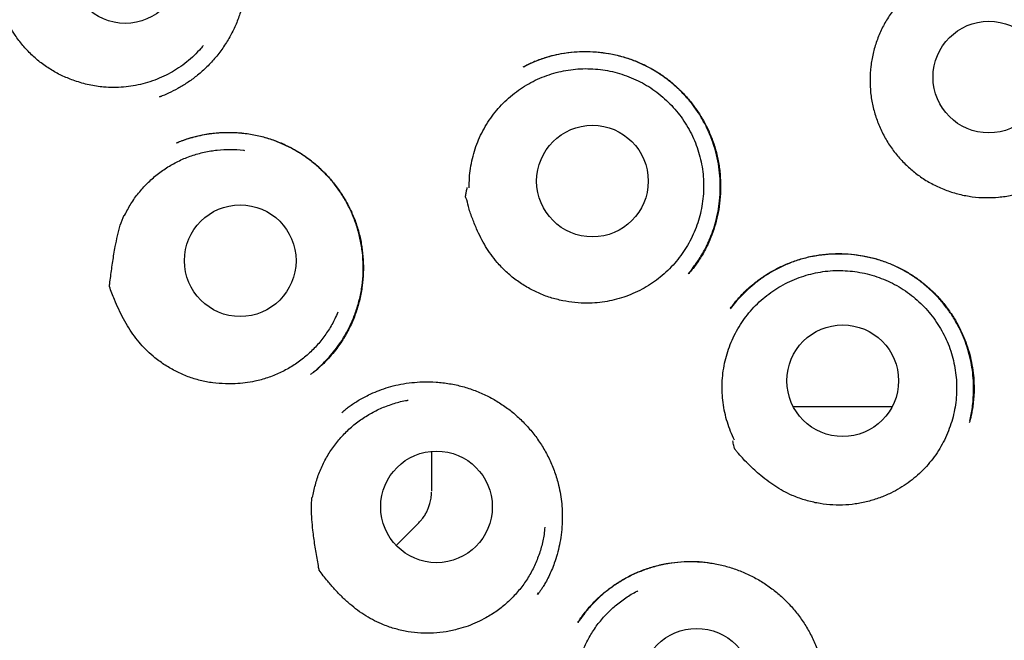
# Model space of a CAD drawing. Header units: millimetres. Extents: x 8 to 897, y 12 to 816.
# Tile 48 of 56: x 502 to 512, y 788 to 795. Entities that reach past the tile are written whole.
import ezdxf

# ---------------------------------------------------------------- set-up
doc = ezdxf.new("R2010")
doc.units = ezdxf.units.MM

msp = doc.modelspace()

# ---------------------------------------------------------------- linework, layer by layer
at = {"color": 7, "linetype": 'Continuous', "lineweight": 30}
for p, q in [((507.19, 794.172), (507.207, 794.18)), ((503.196, 793.844), (503.219, 793.853)), ((503.202, 793.847), (503.196, 793.845)), ((503.203, 793.846), (503.197, 793.844)), ((509.009, 791.906), (509.004, 791.9)), ((504.859, 790.8), (504.854, 790.796)), ((510.157, 790.445), (511.245, 790.445)), ((506.186, 789.544), (506.186, 789.952)), ((506.186, 789.514), (506.186, 789.544)), ((505.797, 788.919), (506.039, 789.161)), ((507.348, 788.379), (507.36, 788.397))]:
    msp.add_line(p, q, dxfattribs=at)
for centre, radius in [((514.129, 797.845), 16.35), ((514.129, 797.845), 16.174), ((502.82, 795.264), 0.613), ((512.306, 794.061), 0.613), ((507.952, 792.919), 0.613), ((504.083, 792.045), 0.613), ((510.701, 790.727), 0.613), ((506.239, 789.342), 0.613), ((509.096, 787.394), 0.613)]:
    msp.add_circle(centre, radius, dxfattribs=at)
for points, knots in [([(514.129, 815.697), (514.004, 815.696), (513.757, 815.695), (513.391, 815.683), (513.035, 815.664), (512.688, 815.639), (512.353, 815.608), (512.03, 815.572), (511.718, 815.532), (511.416, 815.488), (511.106, 815.438), (510.79, 815.38), (510.469, 815.316), (510.162, 815.249), (509.868, 815.179), (509.589, 815.108), (509.318, 815.035), (509.055, 814.96), (508.801, 814.883), (508.563, 814.807), (508.337, 814.731), (508.123, 814.656), (507.918, 814.582), (507.667, 814.487), (507.366, 814.367), (507.014, 814.219), (506.631, 814.048), (506.217, 813.85), (505.774, 813.622), (505.333, 813.38), (504.895, 813.124), (504.463, 812.854), (504.046, 812.578), (503.645, 812.295), (503.26, 812.008), (502.882, 811.711), (502.513, 811.404), (502.146, 811.082), (501.78, 810.743), (501.419, 810.387), (501.067, 810.021), (500.726, 809.644), (500.395, 809.257), (500.08, 808.868), (499.783, 808.477), (499.501, 808.086), (499.229, 807.688), (498.968, 807.282), (498.712, 806.862), (498.464, 806.425), (498.223, 805.974), (497.996, 805.517), (497.782, 805.053), (497.582, 804.584), (497.399, 804.12), (497.233, 803.66), (497.083, 803.206), (496.944, 802.749), (496.819, 802.288), (496.703, 801.813), (496.597, 801.326), (496.504, 800.825), (496.425, 800.321), (496.36, 799.814), (496.309, 799.304), (496.273, 798.804), (496.252, 798.313), (496.243, 797.833), (496.249, 797.354), (496.267, 796.874), (496.298, 796.386), (496.344, 795.888), (496.406, 795.382), (496.481, 794.878), (496.571, 794.376), (496.674, 793.876), (496.79, 793.389), (496.916, 792.915), (497.052, 792.454), (497.199, 791.997), (497.359, 791.545), (497.535, 791.088), (497.726, 790.628), (497.935, 790.165), (498.158, 789.707), (498.393, 789.255), (498.641, 788.81), (498.898, 788.378), (499.162, 787.96), (499.434, 787.554), (499.72, 787.152), (500.018, 786.755), (500.31, 786.388), (500.593, 786.05), (500.864, 785.74), (501.145, 785.435), (501.436, 785.132), (501.739, 784.832), (502.053, 784.534), (502.334, 784.282), (502.577, 784.072), (502.778, 783.903), (502.982, 783.736), (503.191, 783.571), (503.403, 783.407), (503.586, 783.271), (503.735, 783.162), (503.846, 783.083), (503.946, 783.012), (504.036, 782.948), (504.112, 782.896), (504.174, 782.852), (504.225, 782.817), (504.269, 782.787), (504.305, 782.763), (504.334, 782.743), (504.351, 782.732), (504.358, 782.727)], [0, 0, 0, 0, 0.008166, 0.016134, 0.023903, 0.031471, 0.038837, 0.045875, 0.052716, 0.059359, 0.065804, 0.073217, 0.080348, 0.087195, 0.093758, 0.100036, 0.106029, 0.112122, 0.117888, 0.12333, 0.128446, 0.133457, 0.138129, 0.142729, 0.150981, 0.159284, 0.167652, 0.178397, 0.189247, 0.200201, 0.211256, 0.222359, 0.233462, 0.243929, 0.254391, 0.264847, 0.275296, 0.285734, 0.296791, 0.30783, 0.318877, 0.329947, 0.341037, 0.352142, 0.362624, 0.373115, 0.383614, 0.394118, 0.404624, 0.415764, 0.426899, 0.438025, 0.449138, 0.460238, 0.471315, 0.481737, 0.492146, 0.502548, 0.512953, 0.523366, 0.534425, 0.545513, 0.556634, 0.567774, 0.57892, 0.590058, 0.600541, 0.610993, 0.621423, 0.631862, 0.642311, 0.653402, 0.664499, 0.675602, 0.686708, 0.697815, 0.70892, 0.719388, 0.72985, 0.740305, 0.750751, 0.761184, 0.77224, 0.783308, 0.794389, 0.805481, 0.816583, 0.827697, 0.838253, 0.848898, 0.85963, 0.870446, 0.881345, 0.89025, 0.899207, 0.908229, 0.917368, 0.926642, 0.936074, 0.945658, 0.951317, 0.957023, 0.962777, 0.968574, 0.974415, 0.980257, 0.983501, 0.98646, 0.989136, 0.991529, 0.993639, 0.995182, 0.996531, 0.997685, 0.998647, 0.999417, 1, 1, 1, 1]), ([(502.54, 796.706), (502.585, 796.709), (502.675, 796.715), (502.811, 796.709), (502.948, 796.691), (503.084, 796.66), (503.218, 796.615), (503.348, 796.556), (503.472, 796.485), (503.588, 796.402), (503.693, 796.311), (503.788, 796.212), (503.872, 796.107), (503.946, 795.996), (504.008, 795.882), (504.059, 795.765), (504.099, 795.645), (504.128, 795.525), (504.147, 795.402), (504.156, 795.277), (504.155, 795.149), (504.143, 795.018), (504.119, 794.887), (504.082, 794.756), (504.032, 794.626), (503.969, 794.5), (503.892, 794.378), (503.804, 794.264), (503.707, 794.161), (503.605, 794.072), (503.502, 793.997), (503.399, 793.935), (503.3, 793.884), (503.234, 793.858), (503.203, 793.846)], [0, 0, 0, 0, 0.031962, 0.064215, 0.09678, 0.129678, 0.162948, 0.19657, 0.230302, 0.263591, 0.296289, 0.328412, 0.359969, 0.390969, 0.421426, 0.451362, 0.480789, 0.509713, 0.538478, 0.567872, 0.597913, 0.628582, 0.659859, 0.691732, 0.724204, 0.75729, 0.791014, 0.825352, 0.858775, 0.890552, 0.920684, 0.949184, 0.976073, 1, 1, 1, 1]), ([(502.266, 794.02), (502.222, 794.037), (502.134, 794.069), (502.011, 794.135), (501.895, 794.214), (501.789, 794.305), (501.693, 794.408), (501.614, 794.511), (501.552, 794.614), (501.504, 794.712), (501.463, 794.814), (501.431, 794.921), (501.405, 795.032), (501.385, 795.147), (501.374, 795.25), (501.367, 795.34), (501.365, 795.391), (501.365, 795.417), (501.365, 795.418), (501.365, 795.418), (501.365, 795.418), (501.365, 795.419), (501.366, 795.421), (501.369, 795.429), (501.384, 795.462), (501.42, 795.544), (501.478, 795.669), (501.546, 795.803), (501.611, 795.922), (501.673, 796.025), (501.723, 796.088), (501.748, 796.119)], [0, 0, 0, 0, 0.054067, 0.108312, 0.162392, 0.216574, 0.270915, 0.325096, 0.367296, 0.409649, 0.452031, 0.49427, 0.539385, 0.584546, 0.62968, 0.659302, 0.688915, 0.689237, 0.68951, 0.689546, 0.689585, 0.68971, 0.69021, 0.692208, 0.700203, 0.732182, 0.796174, 0.86016, 0.906821, 0.953487, 1, 1, 1, 1]), ([(511.268, 795.094), (511.301, 795.124), (511.371, 795.187), (511.487, 795.269), (511.613, 795.341), (511.745, 795.401), (511.882, 795.448), (512.024, 795.481), (512.168, 795.499), (512.313, 795.502), (512.458, 795.492), (512.602, 795.469), (512.743, 795.431), (512.879, 795.38), (513.009, 795.316), (513.132, 795.24), (513.247, 795.151), (513.353, 795.051), (513.448, 794.942), (513.533, 794.824), (513.606, 794.698), (513.667, 794.565), (513.714, 794.426), (513.747, 794.284), (513.766, 794.139), (513.771, 794.007), (513.763, 793.925), (513.761, 793.892)], [0, 0, 0, 0, 0.0379256, 0.0784909, 0.1190081, 0.1594862, 0.1999481, 0.2404302, 0.2809551, 0.3215352, 0.3621569, 0.4027908, 0.4434038, 0.483971, 0.5244876, 0.56497, 0.6054358, 0.6459218, 0.6864484, 0.7270265, 0.7676675, 0.8083933, 0.8492454, 0.8901911, 0.9309918, 0.9716838, 1, 1, 1, 1]), ([(511.375, 793.118), (511.342, 793.153), (511.276, 793.224), (511.194, 793.343), (511.124, 793.47), (511.069, 793.605), (511.029, 793.744), (511.005, 793.887), (510.998, 794.032), (511.007, 794.177), (511.032, 794.32), (511.073, 794.459), (511.129, 794.593), (511.2, 794.719), (511.285, 794.837), (511.383, 794.944), (511.491, 795.04), (511.61, 795.123), (511.738, 795.192), (511.872, 795.247), (512.012, 795.286), (512.155, 795.309), (512.3, 795.316), (512.445, 795.306), (512.588, 795.281), (512.727, 795.239), (512.861, 795.182), (512.987, 795.111), (513.105, 795.026), (513.212, 794.928), (513.307, 794.819), (513.39, 794.7), (513.459, 794.572), (513.513, 794.437), (513.551, 794.297), (513.574, 794.154), (513.58, 794.009), (513.571, 793.864), (513.544, 793.721), (513.502, 793.583), (513.445, 793.449), (513.373, 793.323), (513.288, 793.206), (513.19, 793.099), (513.08, 793.004), (512.96, 792.922), (512.832, 792.854), (512.697, 792.8), (512.557, 792.762), (512.414, 792.74), (512.269, 792.735), (512.124, 792.745), (511.981, 792.772), (511.843, 792.814), (511.71, 792.872), (511.586, 792.943), (511.474, 793.024), (511.408, 793.087), (511.375, 793.118)], [0, 0, 0, 0, 0.017879, 0.035815, 0.053694, 0.071573, 0.089509, 0.107388, 0.125266, 0.143202, 0.161081, 0.17896, 0.196896, 0.214775, 0.232654, 0.25059, 0.268469, 0.286348, 0.304284, 0.322163, 0.340041, 0.357977, 0.375856, 0.393735, 0.411671, 0.42955, 0.447429, 0.465365, 0.483244, 0.501123, 0.519059, 0.536938, 0.554816, 0.572752, 0.590631, 0.60851, 0.626446, 0.644325, 0.662204, 0.68014, 0.698019, 0.715898, 0.733834, 0.751713, 0.769591, 0.787527, 0.805406, 0.823285, 0.841221, 0.8591, 0.876979, 0.894915, 0.912794, 0.930673, 0.948609, 0.966488, 0.983244, 1, 1, 1, 1]), ([(503.677, 794.408), (503.669, 794.397), (503.638, 794.359), (503.577, 794.298), (503.496, 794.226), (503.408, 794.161), (503.316, 794.105), (503.219, 794.057), (503.118, 794.017), (503.014, 793.985), (502.908, 793.963), (502.801, 793.949), (502.693, 793.945), (502.592, 793.949), (502.503, 793.96), (502.423, 793.975), (502.343, 793.994), (502.292, 794.012), (502.266, 794.02)], [0, 0, 0, 0, 0.026205, 0.094663, 0.165109, 0.235556, 0.304014, 0.372471, 0.442918, 0.513365, 0.581822, 0.65028, 0.720727, 0.791173, 0.842959, 0.894744, 0.947372, 1, 1, 1, 1]), ([(507.197, 794.175), (507.215, 794.184), (507.255, 794.205), (507.321, 794.234), (507.397, 794.264), (507.485, 794.292), (507.584, 794.316), (507.694, 794.334), (507.809, 794.343), (507.926, 794.343), (508.042, 794.334), (508.164, 794.315), (508.292, 794.285), (508.423, 794.24), (508.547, 794.185), (508.664, 794.119), (508.772, 794.044), (508.872, 793.96), (508.965, 793.868), (509.05, 793.767), (509.128, 793.658), (509.197, 793.539), (509.255, 793.413), (509.302, 793.28), (509.336, 793.142), (509.356, 792.998), (509.362, 792.854), (509.355, 792.712), (509.335, 792.576), (509.305, 792.449), (509.266, 792.331), (509.225, 792.233), (509.185, 792.154), (509.149, 792.091), (509.112, 792.034), (509.076, 791.984), (509.041, 791.941), (509.02, 791.917), (509.01, 791.905)], [0, 0, 0, 0, 0.015637, 0.033579, 0.05386, 0.076509, 0.101551, 0.129008, 0.157944, 0.186597, 0.214915, 0.242883, 0.277327, 0.311183, 0.344447, 0.37713, 0.409242, 0.44085, 0.47269, 0.505021, 0.537853, 0.571195, 0.605066, 0.639505, 0.674478, 0.70979, 0.745469, 0.780569, 0.814098, 0.846069, 0.876494, 0.905387, 0.923809, 0.941564, 0.958468, 0.973779, 0.987558, 1, 1, 1, 1]), ([(509.004, 791.899), (509.012, 791.909), (509.027, 791.927), (509.053, 791.963), (509.084, 792.003), (509.118, 792.054), (509.155, 792.112), (509.193, 792.18), (509.231, 792.26), (509.268, 792.351), (509.301, 792.452), (509.327, 792.559), (509.347, 792.678), (509.357, 792.806), (509.356, 792.942), (509.342, 793.076), (509.317, 793.206), (509.281, 793.331), (509.235, 793.451), (509.179, 793.565), (509.114, 793.673), (509.04, 793.775), (508.957, 793.872), (508.864, 793.963), (508.762, 794.046), (508.652, 794.122), (508.533, 794.188), (508.407, 794.243), (508.274, 794.287), (508.136, 794.318), (507.996, 794.335), (507.855, 794.34), (507.715, 794.332), (507.578, 794.311), (507.445, 794.278), (507.32, 794.235), (507.242, 794.197), (507.205, 794.179)], [0, 0, 0, 0, 0.009853, 0.019023, 0.032424, 0.047433, 0.064311, 0.08307, 0.105171, 0.129393, 0.155647, 0.18336, 0.21084, 0.244725, 0.278123, 0.311058, 0.343553, 0.375639, 0.40733, 0.438489, 0.469163, 0.500039, 0.531371, 0.563178, 0.595479, 0.628304, 0.661691, 0.695655, 0.729996, 0.764717, 0.799664, 0.834311, 0.868634, 0.902648, 0.936367, 0.96982, 1, 1, 1, 1]), ([(506.599, 792.846), (506.599, 792.882), (506.599, 792.953), (506.611, 793.06), (506.632, 793.168), (506.662, 793.273), (506.7, 793.374), (506.747, 793.471), (506.802, 793.566), (506.865, 793.655), (506.934, 793.737), (507.01, 793.814), (507.094, 793.885), (507.182, 793.948), (507.276, 794.003), (507.373, 794.05), (507.475, 794.089), (507.58, 794.119), (507.686, 794.14), (507.793, 794.152), (507.902, 794.155), (508.011, 794.149), (508.118, 794.134), (508.224, 794.11), (508.328, 794.076), (508.429, 794.034), (508.525, 793.985), (508.616, 793.927), (508.704, 793.861), (508.785, 793.788), (508.859, 793.709), (508.927, 793.624), (508.987, 793.533), (509.04, 793.438), (509.084, 793.339), (509.119, 793.237), (509.147, 793.131), (509.165, 793.023), (509.173, 792.915), (509.173, 792.807), (509.164, 792.698), (509.145, 792.591), (509.118, 792.486), (509.082, 792.384), (509.037, 792.284), (508.984, 792.189), (508.923, 792.1), (508.856, 792.015), (508.78, 791.936), (508.698, 791.864), (508.612, 791.8), (508.52, 791.743), (508.423, 791.693), (508.322, 791.652), (508.218, 791.62), (508.113, 791.597), (508.005, 791.582), (507.886, 791.577), (507.759, 791.582), (507.67, 791.598), (507.626, 791.605)], [0, 0, 0, 0, 0.016852, 0.033704, 0.051045, 0.068386, 0.085238, 0.10209, 0.119431, 0.136772, 0.153624, 0.170476, 0.187817, 0.205159, 0.22201, 0.238862, 0.256203, 0.273545, 0.290396, 0.307248, 0.32459, 0.341931, 0.358783, 0.375634, 0.392976, 0.410317, 0.427169, 0.444021, 0.461362, 0.478703, 0.495555, 0.512407, 0.529748, 0.547089, 0.563941, 0.580793, 0.598134, 0.615476, 0.632327, 0.649179, 0.66652, 0.683862, 0.700714, 0.717565, 0.734907, 0.752248, 0.7691, 0.785951, 0.803293, 0.820634, 0.837486, 0.854338, 0.871679, 0.88902, 0.905872, 0.922724, 0.940065, 0.957406, 0.978585, 1, 1, 1, 1]), ([(504.887, 790.819), (504.893, 790.824), (504.919, 790.845), (504.965, 790.888), (505.028, 790.951), (505.092, 791.024), (505.161, 791.112), (505.229, 791.216), (505.293, 791.335), (505.347, 791.463), (505.389, 791.597), (505.419, 791.737), (505.434, 791.881), (505.435, 792.026), (505.422, 792.17), (505.396, 792.311), (505.357, 792.447), (505.306, 792.578), (505.243, 792.702), (505.17, 792.819), (505.086, 792.927), (504.993, 793.027), (504.892, 793.118), (504.781, 793.2), (504.661, 793.273), (504.531, 793.336), (504.394, 793.387), (504.25, 793.424), (504.117, 793.444), (503.998, 793.451), (503.897, 793.451), (503.794, 793.443), (503.693, 793.428), (503.598, 793.408), (503.516, 793.386), (503.445, 793.362), (503.403, 793.345), (503.383, 793.338)], [0, 0, 0, 0, 0.005619, 0.023817, 0.044691, 0.068259, 0.093002, 0.124453, 0.156497, 0.189146, 0.222428, 0.256356, 0.290722, 0.325152, 0.359212, 0.392933, 0.426339, 0.459458, 0.492322, 0.524961, 0.557236, 0.589139, 0.621211, 0.653864, 0.687121, 0.721008, 0.755565, 0.790851, 0.826723, 0.850905, 0.875309, 0.898773, 0.924418, 0.947347, 0.967575, 0.98512, 1, 1, 1, 1]), ([(503.397, 793.344), (503.401, 793.346), (503.411, 793.35), (503.432, 793.359), (503.462, 793.37), (503.5, 793.384), (503.548, 793.399), (503.604, 793.415), (503.67, 793.429), (503.768, 793.445), (503.894, 793.456), (504.046, 793.454), (504.195, 793.437), (504.34, 793.406), (504.481, 793.36), (504.615, 793.302), (504.74, 793.23), (504.858, 793.148), (504.966, 793.056), (505.064, 792.954), (505.153, 792.844), (505.231, 792.726), (505.298, 792.601), (505.352, 792.471), (505.393, 792.336), (505.421, 792.197), (505.435, 792.055), (505.437, 791.912), (505.425, 791.767), (505.398, 791.622), (505.358, 791.48), (505.302, 791.341), (505.231, 791.207), (505.156, 791.096), (505.086, 791.009), (505.029, 790.946), (504.976, 790.895), (504.93, 790.855), (504.892, 790.823), (504.869, 790.806), (504.859, 790.798)], [0, 0, 0, 0, 0.00401, 0.0098, 0.017533, 0.027273, 0.039054, 0.052899, 0.068821, 0.086584, 0.122426, 0.157915, 0.193057, 0.227866, 0.262366, 0.296589, 0.330341, 0.363633, 0.396793, 0.429891, 0.462937, 0.495939, 0.528909, 0.561874, 0.594852, 0.627855, 0.66101, 0.694579, 0.728547, 0.762887, 0.797578, 0.832622, 0.868038, 0.903855, 0.926618, 0.946657, 0.963981, 0.978613, 0.990595, 1, 1, 1, 1]), ([(503.384, 793.339), (503.384, 793.339), (503.389, 793.341), (503.395, 793.343), (503.4, 793.344)], [0, 0, 0, 0, 0.07384, 1, 1, 1, 1]), ([(502.813, 792.543), (502.835, 792.586), (502.88, 792.672), (502.965, 792.789), (503.061, 792.897), (503.169, 792.993), (503.288, 793.076), (503.414, 793.146), (503.548, 793.2), (503.687, 793.239), (503.83, 793.263), (503.974, 793.269), (504.075, 793.266), (504.126, 793.257), (504.13, 793.256)], [0, 0, 0, 0, 0.090185, 0.180658, 0.270844, 0.361029, 0.451502, 0.541688, 0.631873, 0.722346, 0.812532, 0.902717, 0.99319, 1, 1, 1, 1]), ([(507.626, 791.605), (507.58, 791.616), (507.488, 791.637), (507.357, 791.689), (507.231, 791.753), (507.112, 791.831), (507.002, 791.922), (506.911, 792.017), (506.837, 792.111), (506.777, 792.202), (506.725, 792.297), (506.675, 792.402), (506.63, 792.516), (506.588, 792.63), (506.575, 792.71), (506.557, 792.749), (506.559, 792.756), (506.559, 792.76), (506.562, 792.777), (506.568, 792.807), (506.574, 792.834), (506.577, 792.848)], [0, 0, 0, 0, 0.080043, 0.160348, 0.240415, 0.32131, 0.402446, 0.483326, 0.54485, 0.606566, 0.668366, 0.730004, 0.804306, 0.878613, 0.935107, 0.946022, 0.946392, 0.947759, 0.953225, 0.97509, 1, 1, 1, 1]), ([(503.92, 790.694), (503.873, 790.696), (503.78, 790.701), (503.643, 790.728), (503.509, 790.769), (503.381, 790.826), (503.259, 790.895), (503.153, 790.971), (503.063, 791.05), (502.988, 791.13), (502.919, 791.215), (502.857, 791.308), (502.799, 791.407), (502.747, 791.511), (502.705, 791.606), (502.672, 791.689), (502.655, 791.738), (502.647, 791.763), (502.647, 791.763), (502.647, 791.764), (502.647, 791.764), (502.647, 791.764), (502.647, 791.767), (502.648, 791.776), (502.652, 791.811), (502.663, 791.9), (502.682, 792.037), (502.707, 792.185), (502.734, 792.318), (502.763, 792.435), (502.792, 792.509), (502.807, 792.546)], [0, 0, 0, 0, 0.0540667, 0.1083116, 0.1623923, 0.2165741, 0.2709151, 0.3250956, 0.3672962, 0.4096491, 0.4520306, 0.4942704, 0.539385, 0.5845465, 0.6296802, 0.659302, 0.6889146, 0.6892373, 0.6895097, 0.6895464, 0.689585, 0.6897099, 0.6902096, 0.6922082, 0.7002028, 0.732182, 0.7961738, 0.8601596, 0.9068207, 0.9534871, 1, 1, 1, 1]), ([(512.099, 790.292), (512.101, 790.301), (512.109, 790.335), (512.12, 790.396), (512.131, 790.479), (512.138, 790.572), (512.139, 790.675), (512.133, 790.785), (512.117, 790.9), (512.093, 791.014), (512.059, 791.125), (512.014, 791.24), (511.956, 791.357), (511.883, 791.475), (511.801, 791.583), (511.712, 791.682), (511.615, 791.771), (511.512, 791.851), (511.402, 791.922), (511.284, 791.984), (511.159, 792.035), (511.028, 792.075), (510.893, 792.102), (510.754, 792.118), (510.613, 792.12), (510.47, 792.109), (510.328, 792.085), (510.192, 792.047), (510.065, 791.998), (509.949, 791.94), (509.844, 791.876), (509.749, 791.807), (509.664, 791.735), (509.59, 791.662), (509.523, 791.591), (509.485, 791.542), (509.466, 791.518)], [0, 0, 0, 0, 0.007344, 0.02552, 0.046054, 0.068953, 0.094229, 0.1219, 0.150964, 0.17973, 0.208197, 0.236337, 0.270912, 0.30487, 0.338248, 0.371069, 0.403355, 0.435181, 0.467317, 0.500038, 0.533246, 0.566822, 0.600796, 0.635188, 0.670004, 0.705246, 0.740921, 0.775943, 0.809418, 0.841357, 0.871766, 0.900635, 0.927947, 0.953656, 0.977617, 1, 1, 1, 1]), ([(509.47, 791.525), (509.479, 791.536), (509.497, 791.561), (509.53, 791.603), (509.571, 791.65), (509.621, 791.702), (509.679, 791.756), (509.755, 791.818), (509.848, 791.885), (509.961, 791.952), (510.081, 792.009), (510.208, 792.056), (510.341, 792.092), (510.479, 792.115), (510.62, 792.125), (510.762, 792.121), (510.901, 792.104), (511.038, 792.075), (511.171, 792.034), (511.298, 791.981), (511.419, 791.917), (511.532, 791.842), (511.638, 791.757), (511.735, 791.664), (511.824, 791.561), (511.904, 791.45), (511.974, 791.331), (512.03, 791.212), (512.073, 791.097), (512.105, 790.986), (512.127, 790.873), (512.141, 790.757), (512.145, 790.65), (512.142, 790.555), (512.134, 790.476), (512.124, 790.407), (512.113, 790.35), (512.102, 790.302), (512.094, 790.275), (512.091, 790.263)], [0, 0, 0, 0, 0.011281, 0.024581, 0.039995, 0.057589, 0.07736, 0.097987, 0.129355, 0.161244, 0.193658, 0.226606, 0.260113, 0.294199, 0.328749, 0.36319, 0.397436, 0.431463, 0.465244, 0.498767, 0.532031, 0.565051, 0.597839, 0.630479, 0.663418, 0.69676, 0.730512, 0.76469, 0.792363, 0.820352, 0.848588, 0.876968, 0.905397, 0.927229, 0.946595, 0.963516, 0.978025, 0.990165, 1, 1, 1, 1]), ([(509.513, 790.074), (509.498, 790.106), (509.468, 790.17), (509.432, 790.273), (509.404, 790.378), (509.385, 790.486), (509.376, 790.593), (509.375, 790.702), (509.384, 790.81), (509.402, 790.918), (509.429, 791.023), (509.464, 791.125), (509.509, 791.224), (509.561, 791.32), (509.621, 791.41), (509.688, 791.494), (509.763, 791.574), (509.845, 791.647), (509.931, 791.711), (510.023, 791.769), (510.12, 791.819), (510.221, 791.861), (510.324, 791.893), (510.429, 791.918), (510.537, 791.933), (510.646, 791.939), (510.755, 791.935), (510.862, 791.923), (510.969, 791.902), (511.074, 791.871), (511.175, 791.832), (511.273, 791.785), (511.367, 791.73), (511.456, 791.666), (511.539, 791.596), (511.615, 791.519), (511.685, 791.436), (511.748, 791.347), (511.803, 791.253), (511.85, 791.156), (511.889, 791.054), (511.918, 790.949), (511.939, 790.842), (511.951, 790.735), (511.954, 790.626), (511.947, 790.517), (511.931, 790.41), (511.907, 790.305), (511.873, 790.201), (511.831, 790.1), (511.781, 790.005), (511.723, 789.913), (511.657, 789.827), (511.584, 789.746), (511.505, 789.672), (511.42, 789.605), (511.328, 789.545), (511.224, 789.489), (511.108, 789.439), (511.021, 789.414), (510.977, 789.402)], [0, 0, 0, 0, 0.016852, 0.033704, 0.051045, 0.068386, 0.085238, 0.10209, 0.119431, 0.136772, 0.153624, 0.170476, 0.187817, 0.205159, 0.22201, 0.238862, 0.256203, 0.273545, 0.290396, 0.307248, 0.32459, 0.341931, 0.358783, 0.375634, 0.392976, 0.410317, 0.427169, 0.444021, 0.461362, 0.478703, 0.495555, 0.512407, 0.529748, 0.547089, 0.563941, 0.580793, 0.598134, 0.615476, 0.632327, 0.649179, 0.66652, 0.683862, 0.700714, 0.717565, 0.734907, 0.752248, 0.7691, 0.785951, 0.803293, 0.820634, 0.837486, 0.854338, 0.871679, 0.88902, 0.905872, 0.922724, 0.940065, 0.957406, 0.978585, 1, 1, 1, 1]), ([(505.154, 791.48), (505.144, 791.456), (505.116, 791.387), (505.054, 791.281), (504.97, 791.163), (504.872, 791.057), (504.764, 790.961), (504.645, 790.879), (504.518, 790.81), (504.384, 790.757), (504.256, 790.721), (504.137, 790.701), (504.028, 790.692), (503.956, 790.693), (503.92, 790.694)], [0, 0, 0, 0, 0.050254, 0.14305, 0.235552, 0.328054, 0.42085, 0.513352, 0.605854, 0.69865, 0.791152, 0.860726, 0.930426, 1, 1, 1, 1]), ([(505.2, 790.378), (505.211, 790.387), (505.233, 790.406), (505.271, 790.437), (505.315, 790.469), (505.365, 790.501), (505.419, 790.533), (505.478, 790.564), (505.55, 790.598), (505.636, 790.632), (505.738, 790.665), (505.849, 790.691), (505.967, 790.708), (506.096, 790.717), (506.236, 790.715), (506.382, 790.697), (506.525, 790.666), (506.663, 790.621), (506.795, 790.564), (506.918, 790.495), (507.034, 790.415), (507.141, 790.325), (507.24, 790.225), (507.331, 790.114), (507.412, 789.993), (507.482, 789.864), (507.539, 789.725), (507.578, 789.596), (507.601, 789.479), (507.615, 789.377), (507.622, 789.267), (507.62, 789.153), (507.609, 789.036), (507.591, 788.926), (507.566, 788.822), (507.536, 788.73), (507.505, 788.649), (507.472, 788.578), (507.441, 788.518), (507.413, 788.471), (507.39, 788.436), (507.369, 788.407), (507.358, 788.392), (507.353, 788.385)], [0, 0, 0, 0, 0.011676, 0.023037, 0.036481, 0.050305, 0.065042, 0.080697, 0.097267, 0.120784, 0.14593, 0.172707, 0.200919, 0.229145, 0.264076, 0.29863, 0.332815, 0.36665, 0.400172, 0.433287, 0.465855, 0.498349, 0.531312, 0.564757, 0.598687, 0.633113, 0.668057, 0.703551, 0.727531, 0.751766, 0.776193, 0.804735, 0.832138, 0.858386, 0.883473, 0.907394, 0.926442, 0.944689, 0.962101, 0.973765, 0.98386, 0.992534, 1, 1, 1, 1]), ([(504.878, 789.444), (504.887, 789.491), (504.905, 789.586), (504.951, 789.723), (505.011, 789.854), (505.087, 789.978), (505.175, 790.092), (505.275, 790.196), (505.387, 790.288), (505.509, 790.366), (505.638, 790.431), (505.774, 790.479), (505.871, 790.506), (505.923, 790.512), (505.926, 790.513)], [0, 0, 0, 0, 0.090185, 0.180658, 0.270844, 0.361029, 0.451502, 0.541688, 0.631873, 0.722346, 0.812532, 0.902717, 0.99319, 1, 1, 1, 1]), ([(510.977, 789.402), (510.931, 789.392), (510.839, 789.371), (510.699, 789.36), (510.557, 789.363), (510.416, 789.382), (510.278, 789.417), (510.154, 789.462), (510.047, 789.515), (509.954, 789.571), (509.865, 789.634), (509.765, 789.715), (509.656, 789.817), (509.571, 789.908), (509.527, 789.962), (509.518, 789.972), (509.517, 789.974), (509.516, 789.974), (509.516, 789.975), (509.516, 789.975), (509.515, 789.979), (509.512, 789.992), (509.504, 790.022), (509.497, 790.049), (509.493, 790.066)], [0, 0, 0, 0, 0.080044, 0.16035, 0.240419, 0.321314, 0.402452, 0.483333, 0.544857, 0.606574, 0.668375, 0.730015, 0.826583, 0.923148, 0.941517, 0.945803, 0.945937, 0.946018, 0.946106, 0.946385, 0.9475, 0.95196, 0.969802, 1, 1, 1, 1]), ([(506.481, 788.002), (506.436, 787.991), (506.346, 787.968), (506.206, 787.954), (506.066, 787.954), (505.927, 787.969), (505.79, 788), (505.667, 788.041), (505.558, 788.091), (505.462, 788.144), (505.372, 788.206), (505.284, 788.276), (505.2, 788.353), (505.119, 788.437), (505.052, 788.516), (504.995, 788.586), (504.965, 788.627), (504.95, 788.649), (504.95, 788.649), (504.95, 788.649), (504.95, 788.65), (504.95, 788.65), (504.949, 788.652), (504.947, 788.661), (504.941, 788.697), (504.925, 788.785), (504.902, 788.921), (504.882, 789.07), (504.869, 789.204), (504.863, 789.325), (504.868, 789.405), (504.871, 789.445)], [0, 0, 0, 0, 0.054067, 0.108312, 0.162392, 0.216574, 0.270915, 0.325096, 0.367296, 0.409649, 0.452031, 0.49427, 0.539385, 0.584546, 0.62968, 0.659302, 0.688915, 0.689237, 0.68951, 0.689546, 0.689585, 0.68971, 0.69021, 0.692208, 0.700203, 0.732182, 0.796174, 0.86016, 0.906821, 0.953487, 1, 1, 1, 1]), ([(506.039, 789.161), (506.049, 789.171), (506.067, 789.19), (506.088, 789.217), (506.103, 789.239), (506.115, 789.258), (506.126, 789.278), (506.139, 789.303), (506.153, 789.337), (506.168, 789.383), (506.181, 789.439), (506.183, 789.481), (506.185, 789.503)], [0, 0, 0, 0, 0.112107, 0.202946, 0.26855, 0.323433, 0.382234, 0.445113, 0.548478, 0.673568, 0.823757, 1, 1, 1, 1]), ([(507.429, 789.118), (507.426, 789.092), (507.42, 789.017), (507.392, 788.898), (507.346, 788.761), (507.285, 788.63), (507.209, 788.507), (507.12, 788.393), (507.018, 788.29), (506.906, 788.199), (506.794, 788.128), (506.686, 788.074), (506.586, 788.032), (506.516, 788.012), (506.481, 788.002)], [0, 0, 0, 0, 0.050254, 0.14305, 0.235552, 0.328054, 0.42085, 0.513352, 0.605854, 0.69865, 0.791152, 0.860726, 0.930426, 1, 1, 1, 1]), ([(509.288, 788.717), (509.245, 788.724), (509.158, 788.737), (509.025, 788.741), (508.89, 788.735), (508.753, 788.715), (508.616, 788.682), (508.48, 788.636), (508.35, 788.577), (508.227, 788.506), (508.117, 788.427), (508.018, 788.342), (507.932, 788.254), (507.856, 788.163), (507.813, 788.1), (507.792, 788.07)], [0, 0, 0, 0, 0.075027, 0.152123, 0.230655, 0.310648, 0.392112, 0.475053, 0.559389, 0.641732, 0.720485, 0.795694, 0.867369, 0.935485, 1, 1, 1, 1]), ([(507.793, 788.073), (507.801, 788.086), (507.819, 788.114), (507.852, 788.16), (507.893, 788.213), (507.942, 788.27), (508, 788.329), (508.076, 788.397), (508.17, 788.47), (508.284, 788.544), (508.406, 788.608), (508.536, 788.661), (508.673, 788.702), (508.815, 788.73), (508.96, 788.743), (509.105, 788.742), (509.248, 788.727), (509.389, 788.7), (509.525, 788.659), (509.655, 788.606), (509.779, 788.542), (509.895, 788.466), (510.003, 788.381), (510.103, 788.286), (510.195, 788.181), (510.278, 788.066), (510.351, 787.942), (510.412, 787.809), (510.461, 787.669), (510.491, 787.538), (510.508, 787.421), (510.515, 787.319), (510.516, 787.215), (510.509, 787.113), (510.495, 787.017), (510.477, 786.933), (510.459, 786.86), (510.445, 786.817), (510.438, 786.797)], [0, 0, 0, 0, 0.011691, 0.025329, 0.041012, 0.058812, 0.078647, 0.099124, 0.130312, 0.162053, 0.194327, 0.227128, 0.260464, 0.294345, 0.328429, 0.36224, 0.395786, 0.429072, 0.462111, 0.494928, 0.527548, 0.559786, 0.591619, 0.623577, 0.656064, 0.689088, 0.722654, 0.756774, 0.791476, 0.826781, 0.850668, 0.874831, 0.898124, 0.923685, 0.946635, 0.966984, 0.984759, 1, 1, 1, 1]), ([(507.766, 787.09), (507.76, 787.138), (507.749, 787.234), (507.753, 787.379), (507.772, 787.522), (507.807, 787.662), (507.858, 787.798), (507.923, 787.926), (508.003, 788.047), (508.096, 788.158), (508.201, 788.258), (508.317, 788.344), (508.401, 788.398), (508.449, 788.419), (508.452, 788.421)], [0, 0, 0, 0, 0.090185, 0.180658, 0.270844, 0.361029, 0.451502, 0.541688, 0.631873, 0.722346, 0.812532, 0.902717, 0.99319, 1, 1, 1, 1])]:
    msp.add_open_spline(points, degree=3, knots=knots, dxfattribs=at)

doc.saveas('drawing.dxf')
